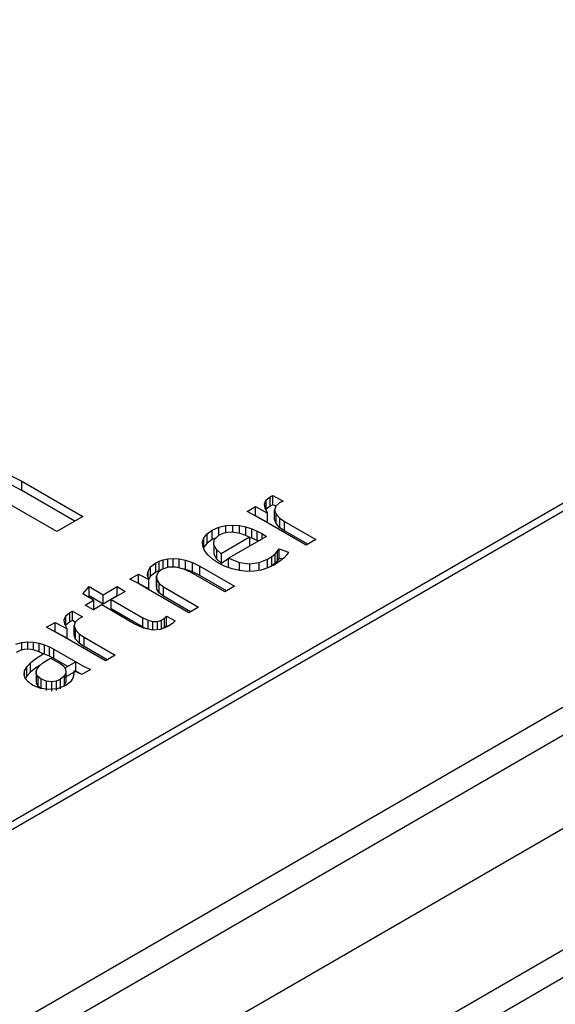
# Model space of a CAD drawing. Header units: millimetres. Extents: x 0 to 420, y 0 to 297.
# Tile 58 of 138: x 89.402 to 89.871, y 48.772 to 49.634. Entities that reach past the tile are written whole.
import ezdxf

# ---------------------------------------------------------------- set-up
doc = ezdxf.new("R2010")
doc.units = ezdxf.units.MM

msp = doc.modelspace()

# ---------------------------------------------------------------- linework, layer by layer
at = {"color": 7, "linetype": 'Continuous', "lineweight": 25}
for p, q in [((91.93042, 50.39544), (87.68778, 47.94621)), ((91.94042, 50.39445), (87.69778, 47.94522)), ((87.84627, 47.8595), (92.08891, 50.30872)), ((87.86749, 47.84725), (92.08891, 50.28423)), ((87.93819, 47.80643), (92.18084, 50.25566)), ((88.03012, 47.75337), (92.27276, 50.20259)), ((92.27276, 50.17809), (88.05134, 47.74112)), ((89.39464, 49.23475), (89.40382, 49.22984)), ((89.40382, 49.22984), (89.45734, 49.19893)), ((89.40382, 49.22167), (89.40382, 49.22984)), ((89.40382, 49.22167), (89.39464, 49.22659)), ((89.45027, 49.19485), (89.40382, 49.22167)), ((89.43457, 49.18579), (89.39056, 49.21119)), ((89.61644, 49.21), (89.61794, 49.21347)), ((89.61692, 49.20618), (89.61644, 49.21)), ((89.61794, 49.21347), (89.62131, 49.21634)), ((89.61794, 49.20531), (89.61794, 49.21347)), ((89.62131, 49.21634), (89.62383, 49.21754)), ((89.62131, 49.20817), (89.62131, 49.21634)), ((89.62383, 49.21754), (89.63263, 49.21245)), ((89.62383, 49.20937), (89.62383, 49.21754)), ((89.6295, 49.21089), (89.62619, 49.20799)), ((89.63263, 49.21245), (89.6295, 49.21089)), ((89.60112, 49.2034), (89.60863, 49.20774)), ((89.60895, 49.19926), (89.60112, 49.2034)), ((89.60863, 49.20774), (89.61916, 49.20206)), ((89.60863, 49.19957), (89.60863, 49.20774)), ((89.61916, 49.20206), (89.61692, 49.20618)), ((89.61794, 49.20531), (89.6177, 49.20475)), ((89.62131, 49.20817), (89.61794, 49.20531)), ((89.61916, 49.1939), (89.61916, 49.20206)), ((89.62383, 49.20937), (89.62131, 49.20817)), ((89.6262, 49.208), (89.62383, 49.20937)), ((89.62619, 49.20799), (89.62524, 49.20462)), ((89.62524, 49.20462), (89.62653, 49.20103)), ((89.62524, 49.19646), (89.62524, 49.20462)), ((89.62653, 49.20103), (89.62993, 49.19743)), ((89.62653, 49.19287), (89.62653, 49.20103)), ((89.45734, 49.19893), (89.43457, 49.18579)), ((89.60863, 49.19957), (89.6085, 49.1995)), ((89.61916, 49.1939), (89.60863, 49.19957)), ((89.61751, 49.19443), (89.60895, 49.19926)), ((89.65277, 49.17407), (89.61751, 49.19443)), ((89.62653, 49.19287), (89.62524, 49.19646)), ((89.62993, 49.18926), (89.62653, 49.19287)), ((89.62993, 49.19743), (89.63402, 49.19475)), ((89.62993, 49.18926), (89.62993, 49.19743)), ((89.63402, 49.19475), (89.6613, 49.179)), ((89.63402, 49.18658), (89.63402, 49.19475)), ((89.5634, 49.18045), (89.56617, 49.18386)), ((89.56617, 49.18386), (89.57048, 49.18699)), ((89.56617, 49.1757), (89.56617, 49.18386)), ((89.57048, 49.18699), (89.57639, 49.18965)), ((89.57048, 49.17882), (89.57048, 49.18699)), ((89.57639, 49.18965), (89.58247, 49.1911)), ((89.57639, 49.18264), (89.57639, 49.18965)), ((89.57648, 49.18272), (89.58015, 49.18437)), ((89.58015, 49.18437), (89.58392, 49.18525)), ((89.58247, 49.1911), (89.58855, 49.1915)), ((89.58247, 49.18491), (89.58247, 49.1911)), ((89.58392, 49.18525), (89.5877, 49.18548)), ((89.5877, 49.18548), (89.59139, 49.18517)), ((89.58855, 49.1915), (89.59449, 49.19104)), ((89.58855, 49.18541), (89.58855, 49.1915)), ((89.59139, 49.18517), (89.59486, 49.18443)), ((89.59449, 49.19104), (89.60014, 49.18991)), ((89.59449, 49.18451), (89.59449, 49.19104)), ((89.59486, 49.18443), (89.59809, 49.18341)), ((89.60014, 49.18991), (89.60536, 49.18828)), ((89.60014, 49.18253), (89.60014, 49.18991)), ((89.60536, 49.18828), (89.61001, 49.18634)), ((89.60536, 49.18011), (89.60536, 49.18828)), ((89.61001, 49.18634), (89.61396, 49.18429)), ((89.61001, 49.17818), (89.61001, 49.18634)), ((89.61396, 49.18429), (89.61802, 49.18166)), ((89.61396, 49.18429), (89.61396, 49.17932)), ((89.63402, 49.18658), (89.62993, 49.18926)), ((89.65423, 49.17491), (89.63402, 49.18658)), ((89.56214, 49.17682), (89.5634, 49.18045)), ((89.56231, 49.17307), (89.56214, 49.17682)), ((89.5634, 49.17228), (89.5634, 49.18045)), ((89.56617, 49.1757), (89.5634, 49.17228)), ((89.57048, 49.17882), (89.56617, 49.1757)), ((89.5742, 49.1805), (89.57048, 49.17882)), ((89.57201, 49.17427), (89.57228, 49.17863)), ((89.57228, 49.17863), (89.57648, 49.18272)), ((89.60335, 49.18092), (89.5784, 49.16651)), ((89.61802, 49.18166), (89.58499, 49.1626)), ((89.59809, 49.18341), (89.60094, 49.18219)), ((89.60094, 49.18219), (89.60335, 49.18092)), ((89.60335, 49.18092), (89.60335, 49.17319)), ((89.60536, 49.18011), (89.60335, 49.18074)), ((89.61001, 49.17818), (89.60536, 49.18011)), ((89.61105, 49.17764), (89.61001, 49.17818)), ((89.6613, 49.179), (89.65277, 49.17407)), ((89.56385, 49.16927), (89.56231, 49.17307)), ((89.5634, 49.17228), (89.56305, 49.17126)), ((89.56667, 49.16548), (89.56385, 49.16927)), ((89.57445, 49.17007), (89.57201, 49.17427)), ((89.57201, 49.17427), (89.57201, 49.1661)), ((89.5784, 49.16651), (89.57445, 49.17007)), ((89.57445, 49.17007), (89.57445, 49.1619)), ((89.6258, 49.16646), (89.62784, 49.16862)), ((89.62784, 49.16862), (89.62928, 49.17067)), ((89.62784, 49.16046), (89.62784, 49.16862)), ((89.62928, 49.17067), (89.63755, 49.16771)), ((89.62928, 49.1625), (89.62928, 49.17067)), ((89.63755, 49.16771), (89.63595, 49.16549)), ((89.51667, 49.15498), (89.52124, 49.15856)), ((89.52124, 49.15856), (89.52407, 49.15995)), ((89.52124, 49.1504), (89.52124, 49.15856)), ((89.52407, 49.15995), (89.52757, 49.16113)), ((89.52407, 49.15178), (89.52407, 49.15995)), ((89.52757, 49.16113), (89.53167, 49.16196)), ((89.52757, 49.15306), (89.52757, 49.16113)), ((89.53167, 49.16196), (89.53636, 49.1623)), ((89.53167, 49.15452), (89.53167, 49.16196)), ((89.53636, 49.1623), (89.54156, 49.16198)), ((89.53636, 49.1548), (89.53636, 49.1623)), ((89.54156, 49.16198), (89.54724, 49.16086)), ((89.54156, 49.15416), (89.54156, 49.16198)), ((89.54724, 49.16086), (89.5533, 49.15877)), ((89.54724, 49.1527), (89.54724, 49.16086)), ((89.5533, 49.15877), (89.55975, 49.15557)), ((89.5533, 49.15061), (89.5533, 49.15877)), ((89.57076, 49.16183), (89.56667, 49.16548)), ((89.576, 49.15834), (89.57076, 49.16183)), ((89.57201, 49.1661), (89.57445, 49.1619)), ((89.57445, 49.1619), (89.5784, 49.15835)), ((89.58196, 49.15537), (89.576, 49.15834)), ((89.5784, 49.16651), (89.5784, 49.15835)), ((89.5784, 49.15835), (89.58499, 49.16215)), ((89.58499, 49.1626), (89.59451, 49.15872)), ((89.58499, 49.15443), (89.58499, 49.1626)), ((89.59451, 49.15872), (89.60354, 49.15754)), ((89.59451, 49.15172), (89.59451, 49.15872)), ((89.60354, 49.15754), (89.61178, 49.15865)), ((89.61178, 49.15865), (89.61893, 49.16161)), ((89.61178, 49.15195), (89.61178, 49.15865)), ((89.61893, 49.16161), (89.62292, 49.16415)), ((89.61893, 49.15391), (89.61893, 49.16161)), ((89.62292, 49.16415), (89.6258, 49.16646)), ((89.62292, 49.15598), (89.62292, 49.16415)), ((89.6258, 49.1583), (89.62292, 49.15598)), ((89.62993, 49.15993), (89.62504, 49.15676)), ((89.6258, 49.1583), (89.6258, 49.16646)), ((89.62784, 49.16046), (89.6258, 49.1583)), ((89.62928, 49.1625), (89.62784, 49.16046)), ((89.63192, 49.16156), (89.62928, 49.1625)), ((89.63348, 49.16286), (89.62993, 49.15993)), ((89.63595, 49.16549), (89.63348, 49.16286)), ((89.51406, 49.14744), (89.51443, 49.15118)), ((89.51443, 49.15118), (89.51667, 49.15498)), ((89.51443, 49.14625), (89.51443, 49.15118)), ((89.51667, 49.14681), (89.51667, 49.15498)), ((89.52124, 49.1504), (89.51667, 49.14681)), ((89.52407, 49.15178), (89.52124, 49.1504)), ((89.52296, 49.14985), (89.5217, 49.14674)), ((89.52609, 49.15254), (89.52296, 49.14985)), ((89.52595, 49.15242), (89.52407, 49.15178)), ((89.53238, 49.15477), (89.52609, 49.15254)), ((89.539, 49.15482), (89.53238, 49.15477)), ((89.54567, 49.1531), (89.539, 49.15482)), ((89.55208, 49.15006), (89.54567, 49.1531)), ((89.54724, 49.1527), (89.546, 49.15294)), ((89.5533, 49.15061), (89.54724, 49.1527)), ((89.58162, 49.133), (89.55208, 49.15006)), ((89.55975, 49.1474), (89.5533, 49.15061)), ((89.55975, 49.15557), (89.59023, 49.13797)), ((89.55975, 49.1474), (89.55975, 49.15557)), ((89.58817, 49.15316), (89.58196, 49.15537)), ((89.58771, 49.15332), (89.58499, 49.15443)), ((89.59452, 49.15171), (89.58817, 49.15316)), ((89.60089, 49.15106), (89.59452, 49.15171)), ((89.60724, 49.15122), (89.60089, 49.15106)), ((89.60354, 49.15113), (89.60354, 49.15754)), ((89.61344, 49.15222), (89.60724, 49.15122)), ((89.61941, 49.15405), (89.61344, 49.15222)), ((89.62504, 49.15676), (89.61941, 49.15405)), ((89.62292, 49.15598), (89.62137, 49.155)), ((89.49852, 49.14417), (89.50613, 49.14857)), ((89.50538, 49.14064), (89.49852, 49.14417)), ((89.50613, 49.14857), (89.51513, 49.144)), ((89.50613, 49.1404), (89.50613, 49.14857)), ((89.51513, 49.144), (89.51406, 49.14744)), ((89.51667, 49.14681), (89.51509, 49.14413)), ((89.51513, 49.13583), (89.51513, 49.144)), ((89.5217, 49.14674), (89.52215, 49.14349)), ((89.5217, 49.13858), (89.5217, 49.14674)), ((89.52215, 49.14349), (89.52416, 49.1404)), ((89.52215, 49.13532), (89.52215, 49.14349)), ((89.58316, 49.13389), (89.55975, 49.1474)), ((89.45722, 49.13126), (89.46284, 49.1377)), ((89.46284, 49.1377), (89.47513, 49.1306)), ((89.46284, 49.12953), (89.46284, 49.1377)), ((89.47513, 49.1306), (89.48735, 49.13765)), ((89.49445, 49.13356), (89.48223, 49.1265)), ((89.48735, 49.13765), (89.49445, 49.13356)), ((89.48735, 49.12949), (89.48735, 49.13765)), ((89.51279, 49.13645), (89.50538, 49.14064)), ((89.50613, 49.1404), (89.50597, 49.14031)), ((89.51513, 49.13583), (89.50613, 49.1404)), ((89.55019, 49.11486), (89.51279, 49.13645)), ((89.52215, 49.13532), (89.5217, 49.13858)), ((89.52416, 49.13223), (89.52215, 49.13532)), ((89.52416, 49.1404), (89.52787, 49.13756)), ((89.52416, 49.13223), (89.52416, 49.1404)), ((89.52787, 49.1294), (89.52416, 49.13223)), ((89.52787, 49.13756), (89.5587, 49.11977)), ((89.52787, 49.1294), (89.52787, 49.13756)), ((89.59023, 49.13797), (89.58162, 49.133)), ((89.46675, 49.12576), (89.45722, 49.13126)), ((89.45946, 49.12155), (89.46675, 49.12576)), ((89.46284, 49.12953), (89.46196, 49.12852)), ((89.47513, 49.12244), (89.46284, 49.12953)), ((89.46675, 49.12576), (89.46675, 49.11759)), ((89.47513, 49.12244), (89.47513, 49.1306)), ((89.48735, 49.12949), (89.47513, 49.12244)), ((89.48223, 49.1265), (89.50993, 49.11051)), ((89.48223, 49.11834), (89.48223, 49.1265)), ((89.48738, 49.12947), (89.48735, 49.12949)), ((89.55163, 49.11568), (89.52787, 49.1294)), ((89.44242, 49.11215), (89.44581, 49.11502)), ((89.44581, 49.11502), (89.44836, 49.11624)), ((89.44581, 49.10685), (89.44581, 49.11502)), ((89.44836, 49.11624), (89.45716, 49.11115)), ((89.44836, 49.10807), (89.44836, 49.11624)), ((89.46656, 49.11745), (89.45946, 49.12155)), ((89.46675, 49.11759), (89.46653, 49.11747)), ((89.47385, 49.12166), (89.46656, 49.11745)), ((89.50183, 49.10551), (89.47385, 49.12166)), ((89.50993, 49.10235), (89.48223, 49.11834)), ((89.5587, 49.11977), (89.55019, 49.11486)), ((89.42563, 49.1021), (89.43311, 49.10641)), ((89.43311, 49.10641), (89.44364, 49.10074)), ((89.43311, 49.09825), (89.43311, 49.10641)), ((89.44095, 49.10869), (89.44242, 49.11215)), ((89.44145, 49.10488), (89.44095, 49.10869)), ((89.44242, 49.10398), (89.44242, 49.11215)), ((89.44581, 49.10685), (89.44242, 49.10398)), ((89.44836, 49.10807), (89.44581, 49.10685)), ((89.45073, 49.1067), (89.44836, 49.10807)), ((89.45071, 49.10669), (89.44978, 49.10334)), ((89.45398, 49.10957), (89.45071, 49.10669)), ((89.45716, 49.11115), (89.45398, 49.10957)), ((89.50993, 49.11051), (89.51449, 49.10826)), ((89.50993, 49.10235), (89.50993, 49.11051)), ((89.51449, 49.10826), (89.51871, 49.10708)), ((89.51449, 49.10056), (89.51449, 49.10826)), ((89.51871, 49.10708), (89.52262, 49.1071)), ((89.51871, 49.09972), (89.51871, 49.10708)), ((89.52262, 49.1071), (89.5263, 49.10846)), ((89.52262, 49.10002), (89.52262, 49.1071)), ((89.5263, 49.10846), (89.52897, 49.11023)), ((89.5263, 49.10061), (89.5263, 49.10846)), ((89.52897, 49.11023), (89.53052, 49.1117)), ((89.52897, 49.10207), (89.52897, 49.11023)), ((89.53052, 49.1117), (89.53805, 49.10784)), ((89.53052, 49.10353), (89.53052, 49.1117)), ((89.53805, 49.10784), (89.53578, 49.1055)), ((89.43344, 49.09794), (89.42563, 49.1021)), ((89.43311, 49.09825), (89.43299, 49.09818)), ((89.44364, 49.09257), (89.43311, 49.09825)), ((89.44201, 49.09312), (89.43344, 49.09794)), ((89.44364, 49.10074), (89.44145, 49.10488)), ((89.44242, 49.10398), (89.4422, 49.10346)), ((89.44364, 49.09257), (89.44364, 49.10074)), ((89.44978, 49.10334), (89.45106, 49.09974)), ((89.44978, 49.09517), (89.44978, 49.10334)), ((89.45106, 49.09974), (89.45442, 49.09611)), ((89.45106, 49.09158), (89.45106, 49.09974)), ((89.51054, 49.10138), (89.50183, 49.10551)), ((89.51286, 49.1009), (89.50993, 49.10235)), ((89.51861, 49.09971), (89.51054, 49.10138)), ((89.52533, 49.10023), (89.51861, 49.09971)), ((89.53178, 49.10273), (89.52533, 49.10023)), ((89.52897, 49.10207), (89.52745, 49.10105)), ((89.53052, 49.10353), (89.52897, 49.10207)), ((89.53191, 49.10282), (89.53052, 49.10353)), ((89.53578, 49.1055), (89.53178, 49.10273)), ((89.404, 49.08876), (89.4092, 49.08935)), ((89.4092, 49.08935), (89.41426, 49.08915)), ((89.4092, 49.0829), (89.4092, 49.08935)), ((89.41426, 49.08915), (89.41911, 49.08828)), ((89.41426, 49.08224), (89.41426, 49.08915)), ((89.47728, 49.07276), (89.44201, 49.09312)), ((89.45106, 49.09158), (89.44978, 49.09517)), ((89.45442, 49.08795), (89.45106, 49.09158)), ((89.45442, 49.09611), (89.45851, 49.09343)), ((89.45442, 49.08795), (89.45442, 49.09611)), ((89.45851, 49.09343), (89.48579, 49.07768)), ((89.45851, 49.08526), (89.45851, 49.09343)), ((89.39868, 49.08726), (89.404, 49.08876)), ((89.40249, 49.08168), (89.39896, 49.07999)), ((89.40589, 49.08261), (89.40249, 49.08168)), ((89.404, 49.08209), (89.404, 49.08876)), ((89.40914, 49.0829), (89.40589, 49.08261)), ((89.41217, 49.08269), (89.40914, 49.0829)), ((89.41497, 49.08209), (89.41217, 49.08269)), ((89.41746, 49.08126), (89.41497, 49.08209)), ((89.41959, 49.08031), (89.41746, 49.08126)), ((89.41911, 49.08828), (89.42372, 49.08688)), ((89.41911, 49.08052), (89.41911, 49.08828)), ((89.42372, 49.08688), (89.42804, 49.08506)), ((89.42372, 49.07871), (89.42372, 49.08688)), ((89.42804, 49.08506), (89.43203, 49.08296)), ((89.42804, 49.0769), (89.42804, 49.08506)), ((89.43203, 49.08296), (89.45115, 49.0719)), ((89.43203, 49.0748), (89.43203, 49.08296)), ((89.45851, 49.08526), (89.45442, 49.08795)), ((89.47872, 49.07359), (89.45851, 49.08526)), ((89.41154, 49.0711), (89.41628, 49.07488)), ((89.41628, 49.07488), (89.42244, 49.07873)), ((89.42134, 49.07937), (89.41959, 49.08031)), ((89.42372, 49.07871), (89.42105, 49.07953)), ((89.42244, 49.07873), (89.42134, 49.07937)), ((89.42235, 49.07088), (89.42557, 49.07309)), ((89.42804, 49.0769), (89.42372, 49.07871)), ((89.42557, 49.07309), (89.42912, 49.07513)), ((89.43203, 49.0748), (89.42804, 49.0769)), ((89.42914, 49.07513), (89.438, 49.07001)), ((89.44413, 49.0678), (89.43203, 49.0748)), ((89.45121, 49.07189), (89.44161, 49.06634)), ((89.45121, 49.07189), (89.45786, 49.06824)), ((89.45121, 49.06373), (89.45121, 49.07189)), ((89.48579, 49.07768), (89.47728, 49.07276)), ((89.40589, 49.06049), (89.40634, 49.06388)), ((89.40634, 49.06388), (89.40823, 49.06742)), ((89.40634, 49.05904), (89.40634, 49.06388)), ((89.40823, 49.06742), (89.41154, 49.0711)), ((89.40823, 49.05926), (89.40823, 49.06742)), ((89.41154, 49.06293), (89.41154, 49.0711)), ((89.41628, 49.06671), (89.41154, 49.06293)), ((89.42055, 49.06938), (89.41628, 49.06671)), ((89.41645, 49.06386), (89.41758, 49.06624)), ((89.41649, 49.0615), (89.41646, 49.06386)), ((89.41646, 49.06386), (89.41646, 49.05569)), ((89.41757, 49.06624), (89.4196, 49.06859)), ((89.4196, 49.06859), (89.42235, 49.07088)), ((89.43801, 49.07001), (89.4406, 49.06806)), ((89.44061, 49.06806), (89.4416, 49.06634)), ((89.4416, 49.06634), (89.4422, 49.06535)), ((89.45115, 49.06374), (89.44161, 49.05818)), ((89.44219, 49.06535), (89.44248, 49.06236)), ((89.44938, 49.06413), (89.44952, 49.0609)), ((89.45654, 49.06079), (89.44938, 49.06413)), ((89.45655, 49.0608), (89.45121, 49.06373)), ((89.46418, 49.0652), (89.45654, 49.06079)), ((89.45786, 49.06824), (89.46418, 49.0652)), ((89.40688, 49.05727), (89.40589, 49.06049)), ((89.40933, 49.05426), (89.40688, 49.05727)), ((89.40823, 49.05926), (89.40706, 49.05706)), ((89.41154, 49.06293), (89.40823, 49.05926)), ((89.41646, 49.05569), (89.41649, 49.05333)), ((89.41783, 49.05919), (89.4165, 49.0615)), ((89.4165, 49.0615), (89.4165, 49.05333)), ((89.42069, 49.05698), (89.41783, 49.05919)), ((89.41783, 49.05919), (89.41783, 49.05102)), ((89.42533, 49.05504), (89.42069, 49.05697)), ((89.42069, 49.05697), (89.42069, 49.04881)), ((89.42984, 49.05444), (89.42534, 49.05505)), ((89.42534, 49.05505), (89.42534, 49.04688)), ((89.434, 49.05499), (89.42984, 49.05445)), ((89.43761, 49.05643), (89.43401, 49.05499)), ((89.43401, 49.05499), (89.43401, 49.04682)), ((89.44109, 49.05931), (89.43761, 49.05644)), ((89.43761, 49.05644), (89.43761, 49.04828)), ((89.4425, 49.06236), (89.44106, 49.05932)), ((89.44106, 49.05932), (89.44106, 49.05115)), ((89.44248, 49.06236), (89.44248, 49.0542)), ((89.44872, 49.05763), (89.4464, 49.05435)), ((89.44952, 49.0609), (89.44872, 49.05763)), ((89.41323, 49.05146), (89.40933, 49.05426)), ((89.41958, 49.04884), (89.41323, 49.05146)), ((89.4165, 49.05333), (89.41783, 49.05102)), ((89.41783, 49.05102), (89.42069, 49.04881)), ((89.42699, 49.04769), (89.41958, 49.04884)), ((89.42069, 49.04881), (89.42122, 49.04859)), ((89.4348, 49.04838), (89.42699, 49.04769)), ((89.42984, 49.05445), (89.42984, 49.04629)), ((89.44233, 49.05128), (89.4348, 49.04838)), ((89.44031, 49.0505), (89.44109, 49.05114)), ((89.44106, 49.05115), (89.4425, 49.0542)), ((89.4464, 49.05435), (89.44233, 49.05128))]:
    msp.add_line(p, q, dxfattribs=at)

doc.saveas('drawing.dxf')
